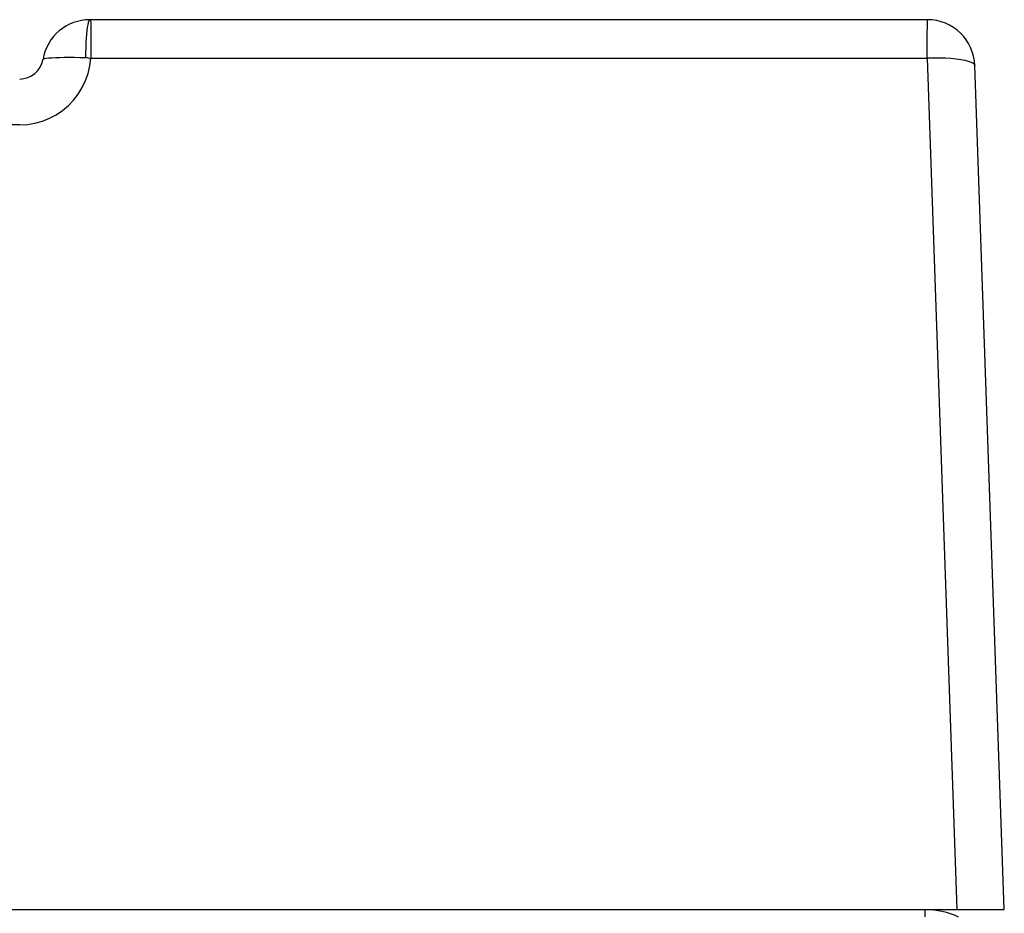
# Model space of a CAD drawing. Header units: millimetres. Extents: x 1158 to 2229, y -395 to 862.
# Tile 52 of 52: x 1807 to 1831, y 824 to 846. Entities that reach past the tile are written whole.
import ezdxf

# ---------------------------------------------------------------- set-up
doc = ezdxf.new("R2010")
doc.units = ezdxf.units.MM
doc.header["$LTSCALE"] = 30.734
doc.layers.get('0').update_dxf_attribs({"linetype": 'CONTINUOUS'})

msp = doc.modelspace()

# ---------------------------------------------------------------- linework, layer by layer
for p, q in [((1829.543, 846.227), (1808.365, 846.227)), ((1829.542, 846.099), (1829.543, 846.154)), ((1829.543, 846.154), (1829.543, 846.227)), ((1829.538, 845.852), (1829.542, 846.099)), ((1808.384, 845.385), (1808.384, 845.253)), ((1808.361, 845.257), (1808.384, 845.253)), ((1808.384, 845.257), (1829.536, 845.257)), ((1829.536, 845.257), (1830.288, 823.727)), ((1831.487, 823.727), (1830.742, 845.069)), ((1806.588, 843.569), (1806.394, 843.569)), ((1715.487, 823.727), (1829.487, 823.727)), ((1829.487, 823.727), (1831.487, 823.727)), ((1829.487, 823.542), (1829.487, 823.727))]:
    msp.add_line(p, q)
for points in [[(1808.366, 846.227), (1808.351, 846.219), (1808.336, 846.195), (1808.321, 846.154), (1808.308, 846.098), (1808.297, 846.031), (1808.287, 845.954), (1808.278, 845.864), (1808.27, 845.762), (1808.263, 845.649), (1808.258, 845.528), (1808.254, 845.4), (1808.253, 845.268)], [(1808.366, 846.227), (1808.372, 846.22), (1808.378, 846.199), (1808.383, 846.163), (1808.386, 846.111), (1808.386, 846.043), (1808.384, 845.96), (1808.384, 845.864), (1808.384, 845.385)], [(1829.536, 845.262), (1829.537, 845.747), (1829.538, 845.852)], [(1806.588, 843.569), (1806.783, 843.579), (1806.974, 843.611), (1807.16, 843.662), (1807.34, 843.734), (1807.511, 843.824), (1807.671, 843.932), (1807.819, 844.056), (1807.952, 844.195), (1808.07, 844.348), (1808.171, 844.513), (1808.253, 844.687), (1808.317, 844.87), (1808.361, 845.06), (1808.384, 845.257)], [(1807.179, 845.227), (1807.188, 845.238), (1807.214, 845.247), (1807.257, 845.255), (1807.318, 845.261), (1807.399, 845.266), (1807.496, 845.271), (1807.601, 845.274), (1807.716, 845.276), (1807.84, 845.277), (1807.972, 845.276), (1808.111, 845.273), (1808.253, 845.268)], [(1808.253, 845.268), (1808.274, 845.268), (1808.296, 845.267), (1808.317, 845.264), (1808.361, 845.257)], [(1829.536, 845.262), (1829.693, 845.265), (1829.847, 845.264), (1829.996, 845.259), (1830.138, 845.251), (1830.268, 845.238), (1830.386, 845.222), (1830.489, 845.203), (1830.577, 845.18), (1830.647, 845.155), (1830.699, 845.128), (1830.731, 845.099), (1830.742, 845.069)]]:
    msp.add_lwpolyline(points)
for centre, radius, start, end in [((1808.362, 845.027), 1.2, 89.8792, 170.4059), ((1829.543, 845.027), 1.2, 2, 90), ((1806.587, 845.327), 0.6, 269.9999, 350.4059), ((1829.487, 821.727), 2, 65, 90)]:
    msp.add_arc(centre, radius, start, end)

doc.saveas('drawing.dxf')
